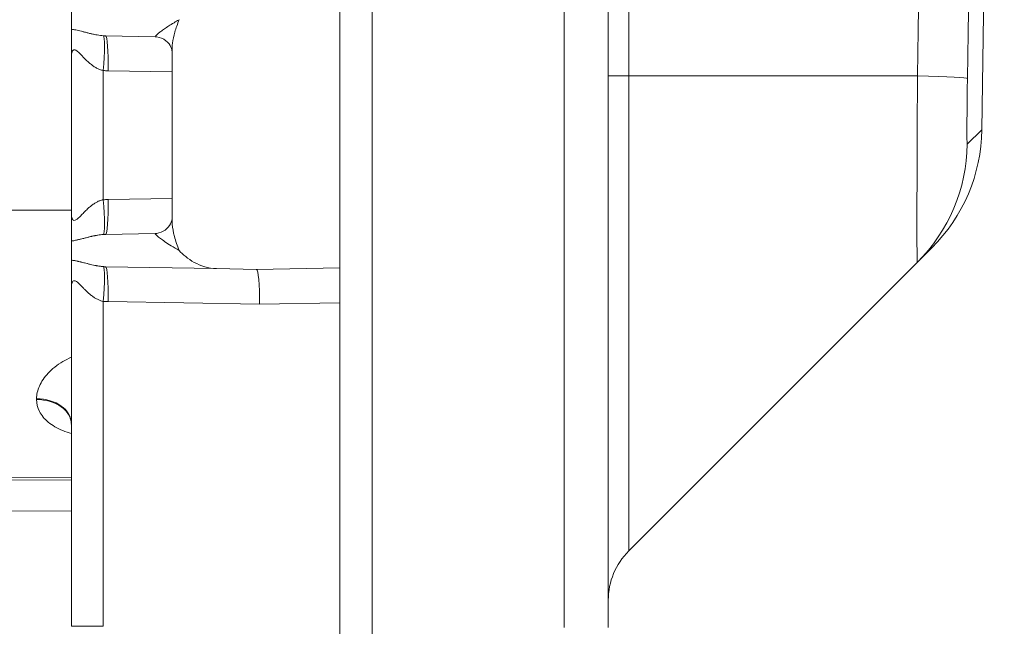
# Model space of a CAD drawing. Header units: inches. Extents: x 0 to 110, y 2 to 70.
# Tile 15 of 129: x 20.54 to 22.37, y 27.66 to 28.79. Entities that reach past the tile are written whole.
import ezdxf

# ---------------------------------------------------------------- set-up
doc = ezdxf.new("R2010")
doc.units = ezdxf.units.IN
doc.header["$LTSCALE"] = 3.25
doc.header["$MEASUREMENT"] = 0
doc.layers.add('Visible (ANSI)', color=7, linetype='Continuous', lineweight=18)
doc.layers.add('Visible Narrow (ANSI)', color=7, linetype='Continuous', lineweight=5)

msp = doc.modelspace()

# ---------------------------------------------------------------- linework, layer by layer
at = {"layer": 'Visible (ANSI)'}
for p, q in [((21.6322, 27.6568), (21.6322, 40.4906)), ((21.1322, 28.821), (21.1322, 28.3264)), ((21.1922, 28.8238), (21.1922, 27.6255)), ((20.6322, 28.8066), (20.6322, 28.7709)), ((20.696, 28.7586), (20.788, 28.757)), ((20.6322, 28.7201), (20.6322, 28.4273)), ((20.8197, 28.7309), (20.8197, 28.4166)), ((20.8197, 28.4166), (20.8197, 28.4166)), ((20.696, 28.3888), (20.788, 28.3904)), ((20.6322, 28.3766), (20.6322, 28.3409)), ((22.2076, 28.3366), (22.2348, 28.3638)), ((21.6703, 27.7993), (22.2076, 28.3366)), ((20.9026, 28.325), (20.696, 28.3286)), ((20.9026, 28.325), (20.9772, 28.3237)), ((20.9772, 28.3237), (21.1322, 28.3264)), ((21.1322, 28.3264), (21.1322, 28.2613)), ((20.6322, 28.2901), (20.6322, 27.6588)), ((21.1322, 28.2613), (21.1322, 27.6203)), ((20.6322, 27.9359), (17.4284, 27.9499)), ((17.3814, 27.8876), (20.6322, 27.8734)), ((20.6322, 27.8077), (20.6322, 27.8078))]:
    msp.add_line(p, q, dxfattribs=at)
for centre, radius, start, end in [((-337.8428, 34.0737), 360.2125, 359.126733, 0.873267), ((22.0099, 28.5886), 0.318, 315, 359.1267), ((21.7622, 27.7074), 0.13, 135, 180)]:
    msp.add_arc(centre, radius, start, end, dxfattribs=at)
for centre, major_axis, ratio, start_param, end_param in [((20.7869, 28.692), (0.0011, 0.065), 0.854416, 6.282893, 6.283071), ((20.7869, 28.4554), (0.0011, -0.065), 0.85437, 0.000352, 0.000697), ((20.9772, 28.2587), (0, 0.065), 0.087143, 4.712389, 6.283185), ((20.5672, 28.0352), (0.065, 0), 0.708519, 0, 0.000135)]:
    msp.add_ellipse(centre, major_axis=major_axis, ratio=ratio, start_param=start_param, end_param=end_param, dxfattribs=at)
for points, knots in [([(20.6322, 28.7201), (20.6322, 28.721), (20.6322, 28.7222), (20.6322, 28.7337), (20.6322, 28.7419), (20.6322, 28.7559), (20.6322, 28.7643), (20.6322, 28.7709)], [-0.0071501, -0.0071501, -0.0071501, -0.0071501, 0, 0, 0.09298, 0.09298, 0.1823033, 0.1823033, 0.1823033, 0.1823033]), ([(20.8197, 28.7309), (20.8197, 28.731), (20.8196, 28.7335), (20.8161, 28.7411), (20.8128, 28.7458), (20.8033, 28.7534), (20.7969, 28.756), (20.7902, 28.7569), (20.7891, 28.757), (20.788, 28.757)], [0.0076082, 0.0076082, 0.0076082, 0.0076082, 0.1091304, 0.1091304, 0.2004338, 0.2004338, 0.2954206, 0.2954206, 0.3160633, 0.3160633, 0.3160633, 0.3160633]), ([(20.6322, 28.3766), (20.6322, 28.38), (20.6322, 28.3841), (20.6322, 28.3891), (20.6322, 28.39), (20.6322, 28.391), (20.6322, 28.3919), (20.6322, 28.3962), (20.6322, 28.401), (20.6322, 28.4063), (20.6322, 28.4076), (20.6322, 28.409), (20.6322, 28.4104), (20.6322, 28.4156), (20.6322, 28.4213), (20.6322, 28.4273)], [0, 0, 0, 0, 0.333333, 0.333333, 0.333333, 0.39535, 0.39535, 0.39535, 0.666667, 0.666667, 0.666667, 0.73632, 0.73632, 0.73632, 1, 1, 1, 1]), ([(20.788, 28.3904), (20.7924, 28.3905), (20.7981, 28.3919), (20.8081, 28.3974), (20.8124, 28.4015), (20.8181, 28.4097), (20.8192, 28.4136), (20.8197, 28.4161), (20.8197, 28.4165), (20.8197, 28.4166)], [0, 0, 0, 0, 0.0850124, 0.0850124, 0.1709349, 0.1709349, 0.2678892, 0.2678892, 0.308702, 0.308702, 0.308702, 0.308702]), ([(20.8332, 28.3587), (20.8397, 28.3513), (20.8492, 28.3432), (20.873, 28.3303), (20.8871, 28.3253), (20.9026, 28.325)], [-0.8511225, -0.8511225, -0.8511225, -0.8511225, -0.7154556, -0.7154556, -0.5820102, -0.5820102, -0.5820102, -0.5820102]), ([(20.6322, 28.2901), (20.6322, 28.2931), (20.6322, 28.2959), (20.6322, 28.2986), (20.6322, 28.302), (20.6322, 28.3052), (20.6322, 28.3082), (20.6322, 28.3115), (20.6322, 28.3145), (20.6322, 28.3174), (20.6322, 28.3185), (20.6322, 28.3195), (20.6322, 28.3205), (20.6322, 28.3227), (20.6322, 28.3247), (20.6322, 28.3266), (20.6322, 28.33), (20.6322, 28.3329), (20.6322, 28.3356), (20.6322, 28.3375), (20.6322, 28.3393), (20.6322, 28.3409)], [0, 0, 0, 0, 0.126965, 0.126965, 0.126965, 0.280868, 0.280868, 0.280868, 0.442006, 0.442006, 0.442006, 0.5, 0.5, 0.5, 0.625586, 0.625586, 0.625586, 0.840076, 0.840076, 0.840076, 1, 1, 1, 1]), ([(20.6322, 28.0352), (20.6322, 28.0353), (20.632, 28.0363), (20.6318, 28.0367), (20.6318, 28.0368), (20.6318, 28.0368)], [0, 0, 0, 0, 0.07525065, 0.07525065, 0.08856196, 0.08856196, 0.08856196, 0.08856196])]:
    msp.add_open_spline(points, degree=3, knots=knots, dxfattribs=at)
for points in [[(20.6322, 27.9265), (20.6322, 27.9324), (20.6322, 27.9398), (20.6322, 27.9484)], [(20.6322, 27.9221), (20.6322, 27.9288), (20.6322, 27.9352), (20.6322, 27.941)], [(20.6322, 27.9153), (20.6322, 27.9171), (20.6322, 27.9194), (20.6322, 27.9221)], [(20.6322, 27.8078), (20.6322, 27.8178), (20.6322, 27.8284), (20.6322, 27.8391)]]:
    msp.add_open_spline(points, degree=3, dxfattribs=at)
at = {"layer": 'Visible Narrow (ANSI)'}
for p, q in [((21.55, 27.6568), (21.55, 40.4906)), ((21.6703, 39.4632), (21.6703, 28.6842)), ((20.6915, 28.6941), (20.6915, 28.4533)), ((20.7006, 28.6936), (20.8197, 28.6916)), ((21.6322, 28.6842), (21.6703, 28.6842)), ((21.6703, 27.7993), (21.6703, 28.6842)), ((21.6703, 28.6842), (22.2079, 28.6842)), ((22.3006, 28.5566), (22.3279, 28.5838)), ((20.7006, 28.4538), (20.8197, 28.4559)), ((20.6322, 28.4337), (17.3805, 28.4337)), ((20.6915, 28.2641), (20.6915, 27.6588)), ((20.9829, 28.2587), (20.7006, 28.2636)), ((21.1322, 28.2613), (20.9829, 28.2587)), ((20.5685, 28.0713), (20.5685, 28.0713)), ((17.4458, 27.945), (20.6322, 27.9311)), ((20.6915, 27.6588), (20.6322, 27.6588))]:
    msp.add_line(p, q, dxfattribs=at)
for centre, major_axis, ratio, start_param, end_param in [((-155.4491, 34.0737), (0, 251.3027), 0.707107, 4.690941, 4.733837), ((-155.513, 34.0737), (0, 251.5247), 0.707107, 4.690941, 4.733837), ((20.6859, 28.6941), (0.0059, 0.0647), 0.086802, 4.720238, 6.248517), ((20.6949, 28.6936), (0.0011, 0.065), 0.087143, 4.71391, 6.283185), ((20.7028, 28.8193), (-0.0029, -0.1257), 0.996209, 6.216084, 6.2884), ((21.9831, 28.6842), (0.318, -0.0048), 0.015165, 0.012539, 0.785513), ((21.9827, 28.5615), (0.2249, -0.2249), 0.999847, 0, 0.770154), ((20.7027, 28.3288), (-0.0009, 0.125), 0.996196, 0.010084, 0.08282), ((20.6859, 28.4533), (0.0059, -0.0647), 0.086802, 0.034475, 1.562923), ((20.6949, 28.4538), (0.0011, -0.065), 0.087143, 0, 1.569275), ((20.6957, 28.3733), (0.0355, 0.001), 0.436746, 1.549398, 1.665465), ((20.6859, 28.2641), (0.0059, 0.0647), 0.086799, 4.72026, 6.248711), ((20.6949, 28.2636), (0.0011, 0.065), 0.087143, 4.713908, 6.283185), ((20.6965, 28.2659), (0.0164, -0.0008), 0.127802, 4.414321, 4.972618), ((20.5672, 28.0368), (0.065, 0), 0.705692, 0, 1.567054), ((20.5672, 28.0352), (0.065, 0), 0.708519, 0.000135, 1.567054)]:
    msp.add_ellipse(centre, major_axis=major_axis, ratio=ratio, start_param=start_param, end_param=end_param, dxfattribs=at)
for points, knots in [([(20.6322, 28.7709), (20.6334, 28.7708), (20.636, 28.7704), (20.6404, 28.7696), (20.6455, 28.7685), (20.651, 28.7671), (20.6569, 28.7656), (20.6631, 28.764), (20.6692, 28.7625), (20.6749, 28.7613), (20.6805, 28.7602), (20.6862, 28.7593), (20.69, 28.7589), (20.6919, 28.7588)], [0.0000016, 0.0000016, 0.0000016, 0.0000016, 0.0909091, 0.1818182, 0.2727273, 0.3636364, 0.4545455, 0.5454545, 0.6363636, 0.7272727, 0.8181818, 0.9090909, 1, 1, 1, 1]), ([(20.788, 28.757), (20.7879, 28.757), (20.788, 28.7572), (20.7883, 28.7576), (20.7887, 28.758), (20.7892, 28.7586), (20.79, 28.7594), (20.7908, 28.7602), (20.7918, 28.7611), (20.7931, 28.7622), (20.7944, 28.7633), (20.7959, 28.7645), (20.7977, 28.7659), (20.7995, 28.7673), (20.8015, 28.7688), (20.8038, 28.7704), (20.8061, 28.7721), (20.8087, 28.7739), (20.8116, 28.7758), (20.8143, 28.7775), (20.8172, 28.7794), (20.8205, 28.7814), (20.8208, 28.7815), (20.8211, 28.7817), (20.8214, 28.7819), (20.8241, 28.7836), (20.827, 28.7853), (20.8302, 28.787), (20.8311, 28.7876), (20.8321, 28.7882), (20.8332, 28.7887)], [0.0000085, 0.0000085, 0.0000085, 0.0000085, 0.125, 0.125, 0.125, 0.25, 0.25, 0.25, 0.375, 0.375, 0.375, 0.5, 0.5, 0.5, 0.625, 0.625, 0.625, 0.75, 0.75, 0.75, 0.8643957, 0.8643957, 0.8643957, 0.875, 0.875, 0.875, 0.9702797, 0.9702797, 0.9702797, 1, 1, 1, 1]), ([(20.8197, 28.7309), (20.8197, 28.7353), (20.8204, 28.746), (20.8243, 28.7652), (20.8297, 28.7807), (20.8332, 28.7887)], [0.6007533, 0.6007533, 0.6007533, 0.6007533, 0.7142857, 0.8571429, 1, 1, 1, 1]), ([(20.6919, 28.7588), (20.6926, 28.7588), (20.694, 28.7587), (20.6954, 28.7586), (20.696, 28.7586)], [0.0000448, 0.0000448, 0.0000448, 0.0000448, 0.5, 1, 1, 1, 1]), ([(20.6322, 28.7201), (20.6322, 28.7215), (20.6323, 28.7227), (20.6324, 28.7238), (20.6325, 28.7249), (20.6327, 28.7259), (20.6329, 28.7268), (20.6331, 28.7276), (20.6334, 28.7284), (20.6336, 28.7291), (20.6339, 28.7297), (20.6342, 28.7303), (20.6346, 28.7308), (20.6349, 28.7312), (20.6353, 28.7316), (20.6357, 28.7319), (20.6361, 28.7322), (20.6365, 28.7323), (20.637, 28.7325), (20.6374, 28.7326), (20.6379, 28.7326), (20.6385, 28.7325), (20.639, 28.7324), (20.6396, 28.7322), (20.6403, 28.7319), (20.6409, 28.7315), (20.6417, 28.7311), (20.6425, 28.7305), (20.6433, 28.7299), (20.6442, 28.7291), (20.6453, 28.7282), (20.6463, 28.7273), (20.6474, 28.7262), (20.6487, 28.7249), (20.6499, 28.7237), (20.6513, 28.7223), (20.6527, 28.7208), (20.6542, 28.7193), (20.6557, 28.7176), (20.6574, 28.716), (20.659, 28.7143), (20.6608, 28.7126), (20.6626, 28.711), (20.6644, 28.7093), (20.6662, 28.7077), (20.6681, 28.7062), (20.6699, 28.7047), (20.6717, 28.7033), (20.6736, 28.7021), (20.6754, 28.7008), (20.6773, 28.6997), (20.6792, 28.6986), (20.6811, 28.6976), (20.6831, 28.6967), (20.6852, 28.6959), (20.6872, 28.6951), (20.6893, 28.6945), (20.6915, 28.6941)], [0.0000001, 0.0000001, 0.0000001, 0.0000001, 0.0526316, 0.0526316, 0.0526316, 0.1052632, 0.1052632, 0.1052632, 0.1578947, 0.1578947, 0.1578947, 0.2105263, 0.2105263, 0.2105263, 0.2631579, 0.2631579, 0.2631579, 0.3157895, 0.3157895, 0.3157895, 0.3684211, 0.3684211, 0.3684211, 0.4210526, 0.4210526, 0.4210526, 0.4736842, 0.4736842, 0.4736842, 0.5263158, 0.5263158, 0.5263158, 0.5789474, 0.5789474, 0.5789474, 0.6315789, 0.6315789, 0.6315789, 0.6842105, 0.6842105, 0.6842105, 0.7368421, 0.7368421, 0.7368421, 0.7894737, 0.7894737, 0.7894737, 0.8421053, 0.8421053, 0.8421053, 0.8947368, 0.8947368, 0.8947368, 0.9473684, 0.9473684, 0.9473684, 0.9999999, 0.9999999, 0.9999999, 0.9999999]), ([(22.2076, 28.3366), (22.2074, 28.3365), (22.2072, 28.3442), (22.207, 28.3792), (22.207, 28.4351), (22.2072, 28.5081), (22.2075, 28.5931), (22.2078, 28.6539), (22.2079, 28.6842)], [0, 0, 0, 0, 0.1666667, 0.3333333, 0.5, 0.6666667, 0.8333333, 1, 1, 1, 1]), ([(22.3006, 28.5566), (22.3005, 28.5565), (22.3004, 28.5573), (22.3003, 28.5595), (22.3003, 28.5599), (22.3002, 28.5629), (22.3002, 28.5664), (22.3001, 28.5716), (22.3001, 28.5721), (22.3001, 28.5779), (22.3001, 28.5844), (22.3001, 28.5996), (22.3002, 28.6084), (22.3003, 28.6185), (22.3003, 28.6192), (22.3004, 28.6287), (22.3004, 28.6382), (22.3006, 28.6494), (22.3006, 28.6511), (22.3007, 28.6614), (22.3009, 28.6703), (22.301, 28.6795)], [0, 0, 0, 0, 0.136163, 0.136163, 0.166667, 0.166667, 0.317396, 0.317396, 0.333333, 0.333333, 0.498138, 0.498138, 0.666667, 0.666667, 0.67887, 0.67887, 0.833333, 0.833333, 0.860024, 0.860024, 1, 1, 1, 1]), ([(20.6322, 28.4273), (20.6322, 28.4239), (20.6327, 28.421), (20.6335, 28.4188), (20.6343, 28.4167), (20.6355, 28.4154), (20.6369, 28.415), (20.6383, 28.4147), (20.64, 28.4153), (20.6417, 28.4164), (20.6435, 28.4175), (20.6453, 28.4192), (20.6471, 28.421), (20.6489, 28.4227), (20.6507, 28.4246), (20.6526, 28.4266), (20.6544, 28.4285), (20.6563, 28.4304), (20.6581, 28.4322), (20.6599, 28.434), (20.6618, 28.4358), (20.6636, 28.4374), (20.6654, 28.4391), (20.6672, 28.4406), (20.669, 28.442), (20.6708, 28.4435), (20.6726, 28.4448), (20.6744, 28.4459), (20.6761, 28.4471), (20.6779, 28.4481), (20.6797, 28.4491), (20.6815, 28.45), (20.6833, 28.4509), (20.6853, 28.4516), (20.6873, 28.4523), (20.6893, 28.4529), (20.6915, 28.4533)], [0, 0, 0, 0, 0.0833333, 0.0833333, 0.0833333, 0.1666667, 0.1666667, 0.1666667, 0.25, 0.25, 0.25, 0.3333333, 0.3333333, 0.3333333, 0.4166667, 0.4166667, 0.4166667, 0.5, 0.5, 0.5, 0.5833333, 0.5833333, 0.5833333, 0.6666667, 0.6666667, 0.6666667, 0.75, 0.75, 0.75, 0.8333333, 0.8333333, 0.8333333, 0.9166667, 0.9166667, 0.9166667, 1, 1, 1, 1]), ([(20.8197, 28.4166), (20.8197, 28.4138), (20.8201, 28.404), (20.8233, 28.3854), (20.8292, 28.3679), (20.8332, 28.3587)], [0.5939514, 0.5939514, 0.5939514, 0.5939514, 0.6666667, 0.8333333, 1, 1, 1, 1]), ([(20.6322, 28.3766), (20.6325, 28.3766), (20.6327, 28.3766), (20.633, 28.3766), (20.6354, 28.3769), (20.6377, 28.3773), (20.64, 28.3778), (20.6405, 28.3779), (20.6411, 28.378), (20.6416, 28.3781), (20.6435, 28.3785), (20.6454, 28.379), (20.6472, 28.3794), (20.648, 28.3796), (20.6487, 28.3798), (20.6495, 28.38), (20.651, 28.3803), (20.6524, 28.3807), (20.6538, 28.3811), (20.6548, 28.3813), (20.6558, 28.3816), (20.6567, 28.3818), (20.6579, 28.3821), (20.659, 28.3824), (20.6601, 28.3827), (20.6612, 28.383), (20.6624, 28.3833), (20.6635, 28.3835), (20.6643, 28.3837), (20.6651, 28.3839), (20.6659, 28.3841), (20.6672, 28.3845), (20.6685, 28.3848), (20.6698, 28.385), (20.6703, 28.3852), (20.6709, 28.3853), (20.6714, 28.3854), (20.6729, 28.3857), (20.6743, 28.386), (20.6757, 28.3863), (20.676, 28.3864), (20.6763, 28.3864), (20.6766, 28.3865), (20.6781, 28.3868), (20.6796, 28.3871), (20.6812, 28.3873), (20.6813, 28.3874), (20.6814, 28.3874), (20.6815, 28.3874), (20.6832, 28.3877), (20.6849, 28.3879), (20.6866, 28.3881), (20.6883, 28.3883), (20.6901, 28.3885), (20.6919, 28.3886)], [0, 0, 0, 0, 0.0101447, 0.0101447, 0.0101447, 0.1, 0.1, 0.1, 0.1219806, 0.1219806, 0.1219806, 0.2, 0.2, 0.2, 0.2339393, 0.2339393, 0.2339393, 0.3, 0.3, 0.3, 0.3458033, 0.3458033, 0.3458033, 0.4, 0.4, 0.4, 0.4577454, 0.4577454, 0.4577454, 0.5, 0.5, 0.5, 0.5696531, 0.5696531, 0.5696531, 0.6, 0.6, 0.6, 0.6817842, 0.6817842, 0.6817842, 0.7, 0.7, 0.7, 0.7933909, 0.7933909, 0.7933909, 0.8, 0.8, 0.8, 0.9, 0.9, 0.9, 0.9999998, 0.9999998, 0.9999998, 0.9999998]), ([(20.788, 28.3904), (20.7879, 28.3904), (20.7883, 28.3896), (20.7916, 28.3864), (20.7975, 28.3816), (20.8061, 28.3753), (20.8177, 28.3677), (20.8276, 28.3618), (20.8332, 28.3587)], [0.0000333, 0.0000333, 0.0000333, 0.0000333, 0.1666667, 0.3333333, 0.5, 0.6666667, 0.8333333, 1, 1, 1, 1]), ([(20.6919, 28.3288), (20.6912, 28.3289), (20.6903, 28.3289), (20.6895, 28.329), (20.689, 28.3291), (20.6884, 28.3291), (20.6879, 28.3292), (20.6869, 28.3293), (20.6858, 28.3294), (20.6847, 28.3296), (20.6843, 28.3296), (20.6839, 28.3297), (20.6834, 28.3298), (20.6821, 28.33), (20.6808, 28.3302), (20.6794, 28.3304), (20.6791, 28.3305), (20.6788, 28.3305), (20.6785, 28.3306), (20.6769, 28.3309), (20.6753, 28.3312), (20.6736, 28.3316), (20.6735, 28.3316), (20.6733, 28.3316), (20.6732, 28.3316), (20.6714, 28.332), (20.6695, 28.3325), (20.6677, 28.3329), (20.6658, 28.3333), (20.664, 28.3338), (20.6621, 28.3343), (20.6619, 28.3343), (20.6616, 28.3344), (20.6614, 28.3344), (20.6598, 28.3348), (20.6582, 28.3353), (20.6566, 28.3357), (20.6562, 28.3358), (20.6558, 28.3359), (20.6554, 28.336), (20.654, 28.3363), (20.6527, 28.3367), (20.6513, 28.337), (20.6508, 28.3372), (20.6502, 28.3373), (20.6496, 28.3375), (20.6485, 28.3377), (20.6473, 28.338), (20.6462, 28.3383), (20.6455, 28.3385), (20.6448, 28.3386), (20.6441, 28.3388), (20.6432, 28.339), (20.6423, 28.3392), (20.6413, 28.3394), (20.6405, 28.3396), (20.6397, 28.3397), (20.6389, 28.3399), (20.6381, 28.34), (20.6374, 28.3402), (20.6367, 28.3403), (20.6357, 28.3404), (20.6348, 28.3406), (20.6338, 28.3407), (20.6333, 28.3408), (20.6327, 28.3409), (20.6322, 28.3409)], [0.0000002, 0.0000002, 0.0000002, 0.0000002, 0.0512482, 0.0512482, 0.0512482, 0.0833333, 0.0833333, 0.0833333, 0.1429503, 0.1429503, 0.1429503, 0.1666667, 0.1666667, 0.1666667, 0.2347242, 0.2347242, 0.2347242, 0.25, 0.25, 0.25, 0.3265864, 0.3265864, 0.3265864, 0.3333333, 0.3333333, 0.3333333, 0.4166667, 0.4166667, 0.4166667, 0.5, 0.5, 0.5, 0.510293, 0.510293, 0.510293, 0.5833333, 0.5833333, 0.5833333, 0.6020986, 0.6020986, 0.6020986, 0.6666667, 0.6666667, 0.6666667, 0.6938542, 0.6938542, 0.6938542, 0.75, 0.75, 0.75, 0.7856718, 0.7856718, 0.7856718, 0.8333333, 0.8333333, 0.8333333, 0.8774793, 0.8774793, 0.8774793, 0.9166667, 0.9166667, 0.9166667, 0.9691598, 0.9691598, 0.9691598, 1, 1, 1, 1]), ([(20.6915, 28.2641), (20.6901, 28.2644), (20.6885, 28.2648), (20.6869, 28.2653), (20.6853, 28.2658), (20.6837, 28.2665), (20.6819, 28.2673), (20.6802, 28.268), (20.6785, 28.269), (20.6767, 28.2701), (20.6749, 28.2711), (20.6731, 28.2723), (20.6713, 28.2737), (20.6695, 28.275), (20.6677, 28.2764), (20.666, 28.2779), (20.6643, 28.2794), (20.6626, 28.2809), (20.661, 28.2825), (20.6594, 28.284), (20.6578, 28.2855), (20.6563, 28.287), (20.6548, 28.2886), (20.6534, 28.29), (20.6521, 28.2914), (20.6508, 28.2928), (20.6495, 28.2941), (20.6483, 28.2953), (20.6471, 28.2965), (20.646, 28.2976), (20.6449, 28.2985), (20.6439, 28.2995), (20.6429, 28.3003), (20.6419, 28.3009), (20.641, 28.3015), (20.6401, 28.302), (20.6393, 28.3023), (20.6385, 28.3025), (20.6377, 28.3026), (20.637, 28.3025), (20.6363, 28.3023), (20.6357, 28.3019), (20.6351, 28.3014), (20.6345, 28.3008), (20.634, 28.2999), (20.6336, 28.2989), (20.6332, 28.2979), (20.6328, 28.2966), (20.6326, 28.2951), (20.6323, 28.2936), (20.6322, 28.292), (20.6322, 28.2901)], [0.0000003, 0.0000003, 0.0000003, 0.0000003, 0.0588235, 0.0588235, 0.0588235, 0.1176471, 0.1176471, 0.1176471, 0.1764706, 0.1764706, 0.1764706, 0.2352941, 0.2352941, 0.2352941, 0.2941176, 0.2941176, 0.2941176, 0.3529412, 0.3529412, 0.3529412, 0.4117647, 0.4117647, 0.4117647, 0.4705882, 0.4705882, 0.4705882, 0.5294118, 0.5294118, 0.5294118, 0.5882353, 0.5882353, 0.5882353, 0.6470588, 0.6470588, 0.6470588, 0.7058824, 0.7058824, 0.7058824, 0.7647059, 0.7647059, 0.7647059, 0.8235294, 0.8235294, 0.8235294, 0.8823529, 0.8823529, 0.8823529, 0.9411765, 0.9411765, 0.9411765, 1, 1, 1, 1]), ([(20.5674, 28.0819), (20.5674, 28.0822), (20.5674, 28.0824), (20.5674, 28.0826), (20.5675, 28.0905), (20.5692, 28.0984), (20.5727, 28.1063), (20.5763, 28.1144), (20.5818, 28.1226), (20.5891, 28.1304), (20.5963, 28.1382), (20.6055, 28.1455), (20.6164, 28.1519), (20.6213, 28.1548), (20.6266, 28.1575), (20.6322, 28.1599)], [0.0000012, 0.0000012, 0.0000012, 0.0000012, 0.005791, 0.005791, 0.005791, 0.2, 0.2, 0.2, 0.4, 0.4, 0.4, 0.6, 0.6, 0.6, 0.6906479, 0.6906479, 0.6906479, 0.6906479]), ([(20.6322, 28.018), (20.6267, 28.0196), (20.6215, 28.0214), (20.6166, 28.0233), (20.6056, 28.0278), (20.5965, 28.0331), (20.5892, 28.0391), (20.5819, 28.0452), (20.5764, 28.0519), (20.5728, 28.0591), (20.5692, 28.066), (20.5675, 28.0734), (20.5674, 28.0812), (20.5674, 28.0814), (20.5674, 28.0817), (20.5674, 28.0819)], [0.3112316, 0.3112316, 0.3112316, 0.3112316, 0.4, 0.4, 0.4, 0.6, 0.6, 0.6, 0.8, 0.8, 0.8, 0.9942232, 0.9942232, 0.9942232, 1, 1, 1, 1])]:
    msp.add_open_spline(points, degree=3, knots=knots, dxfattribs=at)
msp.add_open_spline([(20.696, 28.3286), (20.6954, 28.3286), (20.694, 28.3287), (20.6926, 28.3288), (20.6919, 28.3288)], degree=3, dxfattribs=at)

doc.saveas('drawing.dxf')
